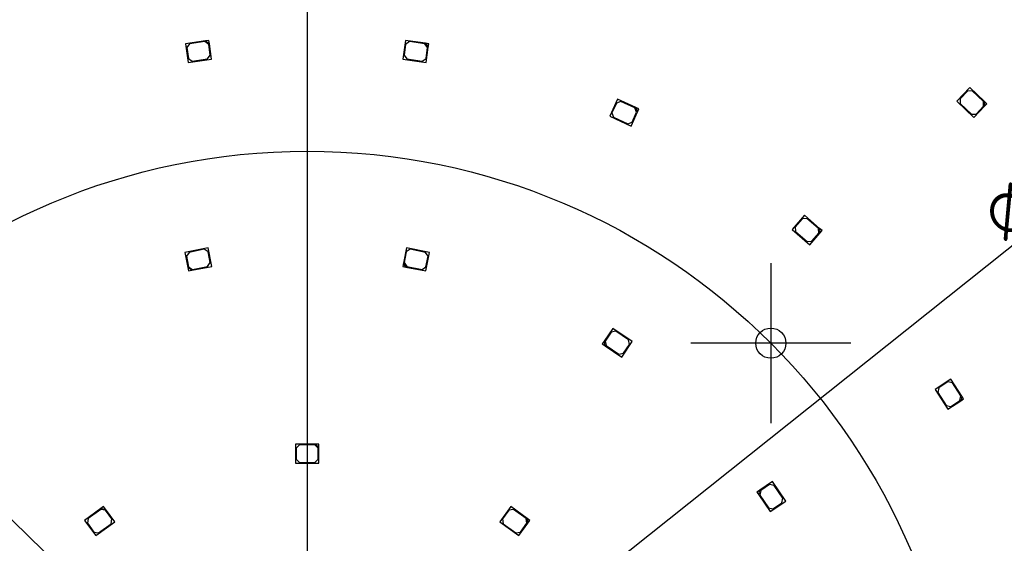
# Model space of a CAD drawing. Header units: millimetres. Extents: x 7 to 819, y 6 to 587.
# Tile 4 of 9: x 284 to 430, y 353 to 431. Entities that reach past the tile are written whole.
import ezdxf
from ezdxf.enums import TextEntityAlignment as Align
from ezdxf.lldxf.tags import DXFTag

# ---------------------------------------------------------------- set-up
doc = ezdxf.new("R2010")
doc.units = ezdxf.units.MM
doc.layers.add('Default', color=7, linetype='Continuous')
doc.layers.add('RDLED_440MM_5000', color=7, linetype='Continuous')
doc.styles.add('SEACAD_Arial', font='arial.ttf')
doc.styles.add('SEACAD_Solid_Edge_ANSI1_Symbols', font='semeca1.ttf')
tags = doc.linetypes.add('CENTER2', pattern=[28.575, 19.05, -3.175, 3.175, -3.175]).pattern_tags.tags
tags[10:11] = [DXFTag(74, 4), DXFTag(75, 0), DXFTag(340, '0'), DXFTag(46, 0.0), DXFTag(50, 0.0), DXFTag(44, 0.0), DXFTag(45, 0.0)]
tags[8:9] = [DXFTag(74, 4), DXFTag(75, 0), DXFTag(340, '0'), DXFTag(46, 0.0), DXFTag(50, 0.0), DXFTag(44, 0.0), DXFTag(45, 0.0)]
tags[6:7] = [DXFTag(74, 4), DXFTag(75, 0), DXFTag(340, '0'), DXFTag(46, 0.0), DXFTag(50, 0.0), DXFTag(44, 0.0), DXFTag(45, 0.0)]
tags[4:5] = [DXFTag(74, 4), DXFTag(75, 0), DXFTag(340, '0'), DXFTag(46, 0.0), DXFTag(50, 0.0), DXFTag(44, 0.0), DXFTag(45, 0.0)]
doc.dimstyles.new('ISO', dxfattribs={"dimtxt": 5.95, "dimasz": 5.95, "dimexe": 2.975, "dimexo": 0, "dimgap": 1.4875, "dimtad": 1, "dimdec": 1, "dimtxsty": 'SEACAD_Arial', "dimblk1": '_SE_FILLED', "dimblk2": '_SE_FILLED', "dimsah": 1, "dimcen": 2.975, "dimadec": 0, "dimazin": 0, "dimtfac": 0.5, "dimtdec": 3, "dimtmove": 0, "dimatfit": 3, "dimfxl": 1, "dimarcsym": 0})

# ---------------------------------------------------------------- blocks, each defined once
blk = doc.blocks.new('SEANNOT_GROUP14')
at = {"layer": 'Default', "color": 7, "linetype": 'CENTER2'}
for p, q in [((395.66, 395.11), (395.66, 371.31)), ((407.56, 383.21), (383.76, 383.21))]:
    blk.add_line(p, q, dxfattribs=at)
blk = doc.blocks.new('SEANNOT_GROUP21')
at = {"layer": 'Default', "color": 7, "linetype": 'CENTER2'}
blk.add_line((326.72, 531.77), (326.72, 96.77), dxfattribs=at)
blk = doc.blocks.new('SE')
at = {"layer": 'RDLED_440MM_5000', "color": 7, "linetype": 'Continuous'}
for p, q in [((311.6, 428.17), (308.64, 427.75)), ((308.64, 427.75), (309.03, 424.98)), ((309.24, 427.73), (308.82, 427.17)), ((311.52, 428.06), (309.24, 427.73)), ((312.09, 427.64), (311.52, 428.06)), ((312.1, 428.25), (311.6, 428.17)), ((311.6, 428.17), (312.17, 427.75)), ((312.31, 426.05), (312.09, 427.64)), ((312.17, 427.75), (312.1, 428.25)), ((312.5, 425.47), (312.17, 427.75)), ((341.34, 428.25), (340.94, 425.47)), ((341.35, 427.64), (341.13, 426.05)), ((344.31, 427.82), (341.34, 428.25)), ((341.92, 428.06), (341.35, 427.64)), ((344.2, 427.73), (341.92, 428.06)), ((344.62, 427.17), (344.2, 427.73)), ((344.8, 427.75), (344.31, 427.82)), ((344.31, 427.82), (344.73, 427.25)), ((344.73, 427.25), (344.8, 427.75)), ((308.82, 427.17), (309.05, 425.58)), ((311.89, 425.49), (312.31, 426.05)), ((341.13, 426.05), (341.55, 425.49)), ((344.39, 425.58), (344.62, 427.17)), ((344.41, 424.98), (344.73, 427.25)), ((309.03, 424.98), (312.5, 425.47)), ((309.05, 425.58), (309.61, 425.16)), ((309.61, 425.16), (311.89, 425.49)), ((340.94, 425.47), (344.41, 424.98)), ((341.55, 425.49), (343.83, 425.16)), ((343.83, 425.16), (344.39, 425.58)), ((425.23, 421.23), (423.3, 419.19)), ((424.89, 420.72), (423.79, 419.56)), ((425.59, 420.74), (424.89, 420.72)), ((427.41, 419.17), (425.23, 421.23)), ((427.27, 419.16), (425.59, 420.74)), ((372.86, 419.51), (371.7, 416.96)), ((372.7, 418.92), (372.04, 417.47)), ((373.36, 419.17), (372.7, 418.92)), ((375.59, 418.26), (372.86, 419.51)), ((375.46, 418.21), (373.36, 419.17)), ((423.3, 419.19), (425.85, 416.79)), ((423.79, 419.56), (423.81, 418.85)), ((423.81, 418.85), (425.48, 417.27)), ((427.29, 418.46), (427.27, 419.16)), ((427.77, 418.83), (427.41, 419.17)), ((427.41, 419.17), (427.43, 418.46)), ((427.43, 418.46), (427.77, 418.83)), ((372.04, 417.47), (372.28, 416.81)), ((374.88, 415.51), (375.83, 417.6)), ((375.04, 416.1), (375.7, 417.55)), ((375.7, 417.55), (375.46, 418.21)), ((376.04, 418.06), (375.59, 418.26)), ((375.59, 418.26), (375.83, 417.6)), ((375.83, 417.6), (376.04, 418.06)), ((425.48, 417.27), (426.19, 417.29)), ((425.85, 416.79), (427.43, 418.46)), ((426.19, 417.29), (427.29, 418.46)), ((371.7, 416.96), (374.88, 415.51)), ((372.28, 416.81), (374.38, 415.85)), ((374.38, 415.85), (375.04, 416.1)), ((400.64, 402.25), (398.81, 400.13)), ((400.32, 401.73), (399.28, 400.52)), ((401.03, 401.78), (400.32, 401.73)), ((402.91, 400.28), (400.64, 402.25)), ((402.77, 400.27), (401.03, 401.78)), ((398.81, 400.13), (401.45, 397.84)), ((399.28, 400.52), (399.33, 399.81)), ((399.33, 399.81), (401.06, 398.31)), ((402.82, 399.57), (402.77, 400.27)), ((403.29, 399.96), (402.91, 400.28)), ((402.91, 400.28), (402.96, 399.58)), ((402.96, 399.58), (403.29, 399.96)), ((401.06, 398.31), (401.77, 398.36)), ((401.45, 397.84), (402.96, 399.58)), ((401.77, 398.36), (402.82, 399.57)), ((311.97, 397.39), (308.54, 396.7)), ((311.4, 397.17), (309.15, 396.72)), ((311.99, 396.78), (311.4, 397.17)), ((312.52, 394.64), (311.97, 397.39)), ((312.3, 395.21), (311.99, 396.78)), ((341.47, 397.39), (341.02, 395.13)), ((341.45, 396.78), (341.14, 395.21)), ((342.04, 397.17), (341.45, 396.78)), ((344.9, 396.7), (341.47, 397.39)), ((344.29, 396.72), (342.04, 397.17)), ((308.54, 396.7), (308.99, 394.45)), ((309.15, 396.72), (308.75, 396.13)), ((308.75, 396.13), (309.06, 394.57)), ((344.69, 396.13), (344.29, 396.72)), ((344.36, 393.96), (344.9, 396.7)), ((344.37, 394.57), (344.69, 396.13)), ((308.99, 394.45), (309.08, 393.96)), ((309.57, 394.05), (308.99, 394.45)), ((309.06, 394.57), (309.65, 394.17)), ((309.08, 393.96), (309.57, 394.05)), ((309.57, 394.05), (312.52, 394.64)), ((309.65, 394.17), (311.91, 394.62)), ((311.91, 394.62), (312.3, 395.21)), ((341.02, 395.13), (340.92, 394.64)), ((340.92, 394.64), (341.41, 394.54)), ((341.41, 394.54), (341.02, 395.13)), ((341.14, 395.21), (341.53, 394.62)), ((341.41, 394.54), (344.36, 393.96)), ((341.53, 394.62), (343.79, 394.17)), ((343.79, 394.17), (344.37, 394.57)), ((372.15, 385.41), (370.88, 383.5)), ((375.06, 383.47), (372.15, 385.41)), ((371.9, 384.86), (371.02, 383.53)), ((372.6, 385), (371.9, 384.86)), ((374.51, 383.72), (372.6, 385)), ((374.65, 383.03), (374.51, 383.72)), ((370.88, 383.5), (370.6, 383.09)), ((370.6, 383.09), (371.01, 382.81)), ((371.01, 382.81), (370.88, 383.5)), ((371.01, 382.81), (373.51, 381.14)), ((371.02, 383.53), (371.15, 382.84)), ((371.15, 382.84), (373.07, 381.56)), ((373.51, 381.14), (375.06, 383.47)), ((373.76, 381.7), (374.65, 383.03)), ((373.07, 381.56), (373.76, 381.7)), ((422.43, 377.86), (420.08, 376.34)), ((424.06, 375.33), (422.43, 377.86)), ((420.08, 376.34), (421.97, 373.4)), ((420.64, 376.58), (420.49, 375.89)), ((421.98, 377.45), (420.64, 376.58)), ((422.67, 377.3), (421.98, 377.45)), ((423.92, 375.36), (422.67, 377.3)), ((420.49, 375.89), (421.73, 373.96)), ((423.77, 374.67), (423.92, 375.36)), ((424.06, 375.33), (423.9, 374.64)), ((423.9, 374.64), (424.33, 374.91)), ((424.33, 374.91), (424.06, 375.33)), ((421.73, 373.96), (422.42, 373.81)), ((421.97, 373.4), (423.9, 374.64)), ((422.42, 373.81), (423.77, 374.67)), ((327.97, 368.17), (324.97, 368.17)), ((324.97, 368.17), (324.97, 365.37)), ((325.57, 368.07), (325.07, 367.57)), ((325.07, 367.57), (325.07, 365.97)), ((327.87, 368.07), (325.57, 368.07)), ((328.37, 367.57), (327.87, 368.07)), ((328.47, 368.17), (327.97, 368.17)), ((327.97, 368.17), (328.47, 367.67)), ((328.37, 365.97), (328.37, 367.57)), ((328.47, 367.67), (328.47, 368.17)), ((328.47, 365.37), (328.47, 367.67)), ((324.97, 365.37), (328.47, 365.37)), ((325.07, 365.97), (325.57, 365.47)), ((325.57, 365.47), (327.87, 365.47)), ((327.87, 365.47), (328.37, 365.97)), ((395.92, 362.61), (394.01, 361.33)), ((395.48, 362.2), (394.15, 361.31)), ((396.17, 362.06), (395.48, 362.2)), ((397.87, 359.7), (395.92, 362.61)), ((397.45, 360.14), (396.17, 362.06)), ((394.01, 361.33), (393.6, 361.06)), ((393.6, 361.06), (393.87, 360.64)), ((393.87, 360.64), (394.01, 361.33)), ((393.87, 360.64), (395.54, 358.15)), ((394.15, 361.31), (394.01, 360.61)), ((394.01, 360.61), (395.29, 358.7)), ((296.45, 358.9), (296.05, 358.61)), ((296.75, 358.5), (296.45, 358.9)), ((356.99, 358.9), (355.34, 356.64)), ((359.41, 357.14), (356.99, 358.9)), ((395.29, 358.7), (395.98, 358.56)), ((395.54, 358.15), (397.87, 359.7)), ((395.98, 358.56), (397.31, 359.45)), ((397.31, 359.45), (397.45, 360.14)), ((296.05, 358.61), (293.62, 356.84)), ((296.03, 358.47), (294.17, 357.12)), ((296.73, 358.36), (296.03, 358.47)), ((296.05, 358.61), (296.75, 358.5)), ((297.67, 357.06), (296.73, 358.36)), ((298.1, 356.64), (296.75, 358.5)), ((356.71, 358.36), (355.77, 357.06)), ((357.41, 358.47), (356.71, 358.36)), ((359.27, 357.12), (357.41, 358.47)), ((293.62, 356.84), (295.27, 354.58)), ((294.17, 357.12), (294.06, 356.42)), ((294.06, 356.42), (295, 355.12)), ((295.27, 354.58), (298.1, 356.64)), ((295.69, 355.01), (297.56, 356.36)), ((297.56, 356.36), (297.67, 357.06)), ((355.34, 356.64), (358.17, 354.58)), ((355.77, 357.06), (355.88, 356.36)), ((355.88, 356.36), (357.74, 355.01)), ((358.17, 354.58), (359.52, 356.44)), ((358.44, 355.12), (359.38, 356.42)), ((359.38, 356.42), (359.27, 357.12)), ((359.82, 356.84), (359.41, 357.14)), ((359.41, 357.14), (359.52, 356.44)), ((359.52, 356.44), (359.82, 356.84)), ((295, 355.12), (295.69, 355.01)), ((357.74, 355.01), (358.44, 355.12))]:
    blk.add_line(p, q, dxfattribs=at)
blk.add_circle((395.66, 383.21), 2.25, dxfattribs=at)
blk.add_arc((326.72, 314.27), 220, 13.4119, 76.5881, dxfattribs=at)
blk = doc.blocks.new('DMBLK3')
at = {"layer": 'Default', "linetype": 'Continuous'}
for points in [[(118.67, 553.51), (112.72, 552.51), (118.67, 551.52)], [(534.77, 553.51), (534.77, 551.52), (540.72, 552.51)]]:
    blk.add_hatch(color=7, dxfattribs=at).paths.add_polyline_path(points)
at = {"layer": 'Default', "color": 7, "linetype": 'Continuous'}
for p, q in [((112.72, 365.3), (112.72, 555.49)), ((540.72, 365.3), (540.72, 555.49)), ((112.72, 552.51), (540.72, 552.51))]:
    blk.add_line(p, q, dxfattribs=at)
at = {"layer": 'Default', "color": 7, "linetype": 'Continuous', "style": 'SEACAD_Arial'}
blk.add_text('428', height=5.95, dxfattribs=at).set_placement((319.73, 559.95), align=Align.TOP_LEFT)
blk = doc.blocks.new('_SE_FILLED')
at = {"color": 0}
blk.add_line((0, 0), (-1, 0), dxfattribs=at)
blk.add_solid([(0, 0), (-1, -0.1665), (-1, 0.1665), (0, 0)], dxfattribs=at)
blk = doc.blocks.new('DMBLK5')
at = {"layer": 'Default', "linetype": 'Continuous'}
for points in [[(466.19, 426.55), (467.43, 425), (471.47, 429.48)], [(186.01, 203.54), (181.97, 199.05), (187.25, 201.98)]]:
    blk.add_hatch(color=7, dxfattribs=at).paths.add_polyline_path(points)
at = {"layer": 'Default', "color": 7, "linetype": 'Continuous'}
blk.add_line((181.97, 199.05), (471.47, 429.48), dxfattribs=at)
for s, style, p in [('370', 'SEACAD_Arial', (434.58, 409.63)), ('O', 'SEACAD_Solid_Edge_ANSI1_Symbols', (426.6, 403.28))]:
    blk.add_text(s, height=5.95, rotation=38.5183, dxfattribs=dict(at, style=style)).set_placement(p, align=Align.TOP_LEFT)
blk = doc.blocks.new('DMBLK8')
at = {"layer": 'Default', "linetype": 'Continuous'}
blk.add_hatch(color=7, dxfattribs=at).paths.add_polyline_path([(163.9, 470.93), (168.86, 467.5), (165.28, 472.36)])
at = {"layer": 'Default', "color": 7, "linetype": 'Continuous'}
blk.add_line((326.72, 314.27), (127.51, 507.63), dxfattribs=at)
at = {"layer": 'Default', "color": 7, "linetype": 'Continuous', "style": 'SEACAD_Arial'}
for s, p in [('R', (134.19, 511.52)), ('220', (141.02, 504.89))]:
    blk.add_text(s, height=5.95, rotation=315.8521, dxfattribs=at).set_placement(p, align=Align.TOP_LEFT)

msp = doc.modelspace()

# ---------------------------------------------------------------- linework, layer by layer
at = {"layer": 'Default', "color": 7, "linetype": 'CENTER2'}
for radius in [185, 97.5]:
    msp.add_circle((326.72, 314.266), radius, dxfattribs=at)

# ---------------------------------------------------------------- block references
at = {"layer": 'Default'}
for name in ['SEANNOT_GROUP21', 'SE', 'SEANNOT_GROUP14']:
    msp.add_blockref(name, (0, 0), dxfattribs=at)

# ---------------------------------------------------------------- dimensions: what is measured, and where the dimension line sits
at = {"layer": 'Default', "color": 7, "linetype": 'Continuous'}
dim = msp.add_linear_dim(base=(540.72, 552.514), p1=(112.72, 263.237), p2=(540.72, 365.295), text='\\A1;<>', dimstyle='ISO', override={"dimdec": 2}, dxfattribs=at)
dim.commit()
dim.dimension.update_dxf_attribs({"geometry": 'DMBLK3', "text_midpoint": (326.72, 552.514), "dimtype": 160})
dim = msp.add_radius_dim(center=(326.72, 314.266), mpoint=(168.86, 467.499), text='\\A1;<>', dimstyle='ISO', override={"dimdec": 2, "dimtolj": 1}, dxfattribs=at)
dim.commit()
dim.dimension.update_dxf_attribs({"geometry": 'DMBLK8', "text_midpoint": (147.357, 488.372), "dimtype": 164})
dim = msp.add_diameter_dim_2p(p1=(181.974, 199.055), p2=(471.465, 429.478), text='\\A1;<>', dimstyle='ISO', override={"dimdec": 2, "dimtmove": 1, "dimtolj": 1}, dxfattribs=at)
dim.commit()
dim.dimension.update_dxf_attribs({"geometry": 'DMBLK5', "text_midpoint": (440.689, 404.981), "dimtype": 163})

doc.saveas('drawing.dxf')
